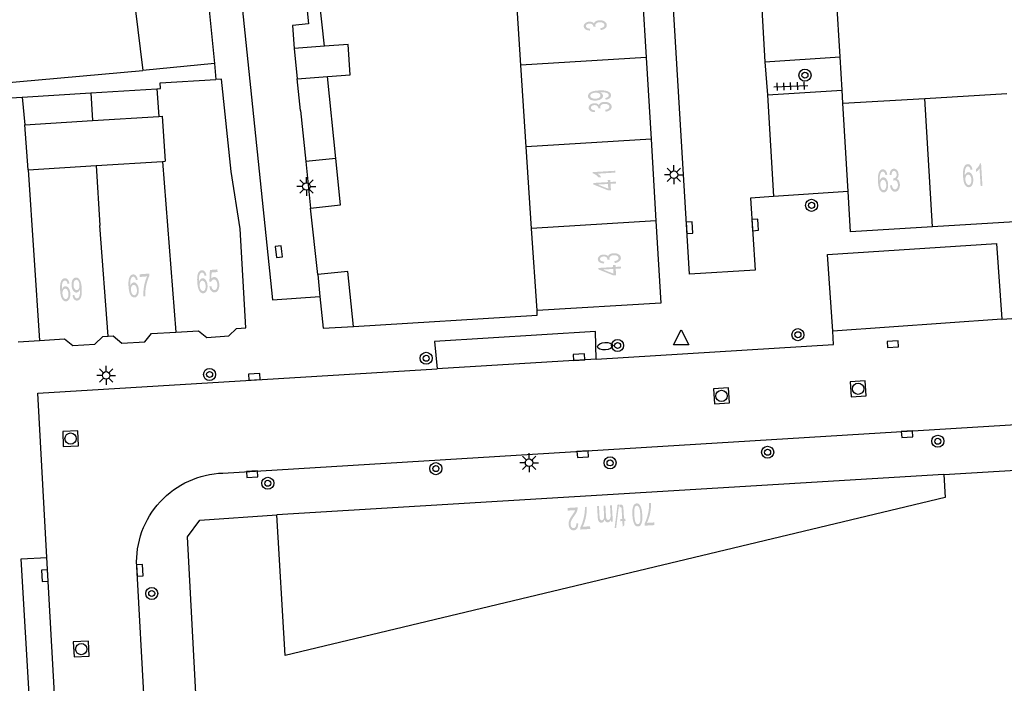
# Model space of a CAD drawing. Header units: metres. Extents: x 134521 to 134907, y 396000 to 396359.
# Tile 53 of 101: x 134751 to 134816, y 396086 to 396130. Entities that reach past the tile are written whole.
import ezdxf

# ---------------------------------------------------------------- set-up
doc = ezdxf.new("R2010")
doc.units = ezdxf.units.M
doc.header["$MEASUREMENT"] = 0

msp = doc.modelspace()

# ---------------------------------------------------------------- hatches: boundary and pattern name
at = {"linetype": 'Continuous', "lineweight": 0}
h = msp.add_hatch(color=251, dxfattribs=at)
edge = h.paths.add_edge_path()
edge.add_line((134789.711, 396128.937), (134789.679, 396129.058))
edge.add_spline(control_points=[(134789.679, 396129.058), (134789.834, 396129.088), (134789.9, 396129.143), (134789.966, 396129.198), (134789.962, 396129.271), (134789.956, 396129.358), (134789.863, 396129.412), (134789.769, 396129.466), (134789.637, 396129.457), (134789.51, 396129.45), (134789.431, 396129.39), (134789.352, 396129.329), (134789.358, 396129.244), (134789.36, 396129.21), (134789.383, 396129.159)], knot_values=[0, 0, 0, 0.142857, 0.142857, 0.285714, 0.285714, 0.428571, 0.428571, 0.571429, 0.571429, 0.714286, 0.714286, 0.857143, 0.857143, 1, 1, 1], degree=2, periodic=0)
edge.add_line((134789.383, 396129.159), (134789.222, 396129.163))
edge.add_spline(control_points=[(134789.222, 396129.163), (134789.223, 396129.175), (134789.222, 396129.183), (134789.218, 396129.261), (134789.153, 396129.32), (134789.088, 396129.379), (134788.96, 396129.371), (134788.859, 396129.365), (134788.795, 396129.315), (134788.732, 396129.266), (134788.736, 396129.193), (134788.741, 396129.122), (134788.811, 396129.078), (134788.882, 396129.035), (134789.018, 396129.029)], knot_values=[0, 0, 0, 0.142857, 0.142857, 0.285714, 0.285714, 0.428571, 0.428571, 0.571429, 0.571429, 0.714286, 0.714286, 0.857143, 0.857143, 1, 1, 1], degree=2, periodic=0)
edge.add_line((134789.018, 396129.029), (134788.992, 396128.905))
edge.add_spline(control_points=[(134788.992, 396128.905), (134788.806, 396128.916), (134788.7, 396128.99), (134788.593, 396129.063), (134788.586, 396129.182), (134788.581, 396129.263), (134788.629, 396129.335), (134788.677, 396129.407), (134788.766, 396129.449), (134788.854, 396129.491), (134788.956, 396129.498), (134789.053, 396129.504), (134789.135, 396129.474), (134789.217, 396129.444), (134789.268, 396129.379), (134789.293, 396129.469), (134789.386, 396129.524), (134789.48, 396129.578), (134789.625, 396129.587), (134789.821, 396129.599), (134789.963, 396129.512), (134790.105, 396129.425), (134790.114, 396129.28), (134790.122, 396129.148), (134790.009, 396129.054), (134789.897, 396128.96), (134789.711, 396128.937)], knot_values=[0, 0, 0, 0.076923, 0.076923, 0.153846, 0.153846, 0.230769, 0.230769, 0.307692, 0.307692, 0.384615, 0.384615, 0.461538, 0.461538, 0.538462, 0.538462, 0.615385, 0.615385, 0.692308, 0.692308, 0.769231, 0.769231, 0.846154, 0.846154, 0.923077, 0.923077, 1, 1, 1], degree=2, periodic=0)
h = msp.add_hatch(color=251, dxfattribs=at)
edge = h.paths.add_edge_path()
edge.add_line((134790.041, 396124.32), (134790.018, 396124.437))
edge.add_spline(control_points=[(134790.018, 396124.437), (134790.141, 396124.459), (134790.195, 396124.505), (134790.249, 396124.551), (134790.245, 396124.617), (134790.242, 396124.673), (134790.2, 396124.713), (134790.159, 396124.754), (134790.092, 396124.777), (134790.026, 396124.8), (134789.914, 396124.812), (134789.803, 396124.823), (134789.688, 396124.816), (134789.676, 396124.816), (134789.652, 396124.814), (134789.742, 396124.782), (134789.8, 396124.722), (134789.859, 396124.661), (134789.863, 396124.587), (134789.871, 396124.464), (134789.741, 396124.37), (134789.611, 396124.276), (134789.391, 396124.263), (134789.163, 396124.249), (134789.019, 396124.33), (134788.875, 396124.411), (134788.867, 396124.546), (134788.861, 396124.643), (134788.935, 396124.729), (134789.008, 396124.814), (134789.151, 396124.864), (134789.294, 396124.915), (134789.57, 396124.932), (134789.857, 396124.949), (134790.029, 396124.918), (134790.202, 396124.886), (134790.295, 396124.81), (134790.389, 396124.733), (134790.396, 396124.623), (134790.403, 396124.506), (134790.31, 396124.426), (134790.217, 396124.346), (134790.041, 396124.32)], knot_values=[0, 0, 0, 0.047619, 0.047619, 0.095238, 0.095238, 0.142857, 0.142857, 0.190476, 0.190476, 0.238095, 0.238095, 0.285714, 0.285714, 0.333333, 0.333333, 0.380952, 0.380952, 0.428571, 0.428571, 0.47619, 0.47619, 0.52381, 0.52381, 0.571429, 0.571429, 0.619048, 0.619048, 0.666667, 0.666667, 0.714286, 0.714286, 0.761905, 0.761905, 0.809524, 0.809524, 0.857143, 0.857143, 0.904762, 0.904762, 0.952381, 0.952381, 1, 1, 1], degree=2, periodic=0)
edge = h.paths.add_edge_path(flags=16)
edge.add_spline(control_points=[(134789.35, 396124.782), (134789.192, 396124.772), (134789.103, 396124.711), (134789.013, 396124.649), (134789.018, 396124.57), (134789.023, 396124.488), (134789.126, 396124.434), (134789.23, 396124.38), (134789.389, 396124.389), (134789.532, 396124.398), (134789.618, 396124.46), (134789.704, 396124.523), (134789.699, 396124.608), (134789.694, 396124.693), (134789.601, 396124.742), (134789.509, 396124.791), (134789.35, 396124.782)], knot_values=[0, 0, 0, 0.125, 0.125, 0.25, 0.25, 0.375, 0.375, 0.5, 0.5, 0.625, 0.625, 0.75, 0.75, 0.875, 0.875, 1, 1, 1], degree=2, periodic=0)
h = msp.add_hatch(color=251, dxfattribs=at)
edge = h.paths.add_edge_path()
edge.add_line((134790.038, 396123.524), (134790.007, 396123.645))
edge.add_spline(control_points=[(134790.007, 396123.645), (134790.162, 396123.676), (134790.228, 396123.73), (134790.294, 396123.785), (134790.289, 396123.858), (134790.284, 396123.945), (134790.191, 396123.999), (134790.097, 396124.053), (134789.965, 396124.045), (134789.838, 396124.038), (134789.759, 396123.977), (134789.68, 396123.917), (134789.685, 396123.832), (134789.687, 396123.798), (134789.711, 396123.747)], knot_values=[0, 0, 0, 0.142857, 0.142857, 0.285714, 0.285714, 0.428571, 0.428571, 0.571429, 0.571429, 0.714286, 0.714286, 0.857143, 0.857143, 1, 1, 1], degree=2, periodic=0)
edge.add_line((134789.711, 396123.747), (134789.549, 396123.751))
edge.add_spline(control_points=[(134789.549, 396123.751), (134789.55, 396123.763), (134789.55, 396123.771), (134789.545, 396123.849), (134789.48, 396123.908), (134789.415, 396123.967), (134789.288, 396123.959), (134789.187, 396123.953), (134789.123, 396123.904), (134789.06, 396123.854), (134789.064, 396123.782), (134789.068, 396123.71), (134789.139, 396123.667), (134789.209, 396123.623), (134789.345, 396123.618)], knot_values=[0, 0, 0, 0.142857, 0.142857, 0.285714, 0.285714, 0.428571, 0.428571, 0.571429, 0.571429, 0.714286, 0.714286, 0.857143, 0.857143, 1, 1, 1], degree=2, periodic=0)
edge.add_line((134789.345, 396123.618), (134789.32, 396123.493))
edge.add_spline(control_points=[(134789.32, 396123.493), (134789.133, 396123.505), (134789.027, 396123.578), (134788.921, 396123.652), (134788.913, 396123.77), (134788.909, 396123.852), (134788.957, 396123.924), (134789.005, 396123.996), (134789.094, 396124.038), (134789.182, 396124.08), (134789.284, 396124.086), (134789.381, 396124.092), (134789.463, 396124.062), (134789.544, 396124.032), (134789.595, 396123.967), (134789.621, 396124.057), (134789.714, 396124.112), (134789.808, 396124.166), (134789.953, 396124.175), (134790.149, 396124.187), (134790.291, 396124.1), (134790.433, 396124.013), (134790.441, 396123.867), (134790.449, 396123.735), (134790.337, 396123.642), (134790.224, 396123.548), (134790.038, 396123.524)], knot_values=[0, 0, 0, 0.076923, 0.076923, 0.153846, 0.153846, 0.230769, 0.230769, 0.307692, 0.307692, 0.384615, 0.384615, 0.461538, 0.461538, 0.538462, 0.538462, 0.615385, 0.615385, 0.692308, 0.692308, 0.769231, 0.769231, 0.846154, 0.846154, 0.923077, 0.923077, 1, 1, 1], degree=2, periodic=0)
h = msp.add_hatch(color=251, dxfattribs=at)
edge = h.paths.add_edge_path()
edge.add_line((134814.371, 396119.691), (134814.251, 396119.668))
edge.add_spline(control_points=[(134814.251, 396119.668), (134814.228, 396119.776), (134814.195, 396119.824), (134814.14, 396119.9), (134814.067, 396119.895), (134814.008, 396119.892), (134813.966, 396119.84), (134813.913, 396119.773), (134813.887, 396119.65), (134813.861, 396119.526), (134813.873, 396119.301), (134813.911, 396119.405), (134813.972, 396119.458), (134814.033, 396119.511), (134814.104, 396119.515), (134814.226, 396119.523), (134814.321, 396119.393), (134814.415, 396119.263), (134814.428, 396119.048), (134814.437, 396118.907), (134814.404, 396118.784), (134814.371, 396118.661), (134814.304, 396118.592), (134814.237, 396118.523), (134814.147, 396118.518), (134813.994, 396118.508), (134813.886, 396118.671), (134813.779, 396118.834), (134813.756, 396119.222), (134813.729, 396119.656), (134813.824, 396119.86), (134813.907, 396120.037), (134814.065, 396120.046), (134814.183, 396120.054), (134814.264, 396119.959), (134814.346, 396119.865), (134814.371, 396119.691)], knot_values=[0, 0, 0, 0.055556, 0.055556, 0.111111, 0.111111, 0.166667, 0.166667, 0.222222, 0.222222, 0.277778, 0.277778, 0.333333, 0.333333, 0.388889, 0.388889, 0.444444, 0.444444, 0.5, 0.5, 0.555556, 0.555556, 0.611111, 0.611111, 0.666667, 0.666667, 0.722222, 0.722222, 0.777778, 0.777778, 0.833333, 0.833333, 0.888889, 0.888889, 0.944444, 0.944444, 1, 1, 1], degree=2, periodic=0)
edge = h.paths.add_edge_path(flags=16)
edge.add_spline(control_points=[(134813.91, 396119.015), (134813.915, 396118.92), (134813.948, 396118.835), (134813.98, 396118.75), (134814.031, 396118.707), (134814.082, 396118.665), (134814.135, 396118.668), (134814.213, 396118.673), (134814.263, 396118.77), (134814.313, 396118.868), (134814.303, 396119.029), (134814.293, 396119.185), (134814.233, 396119.271), (134814.172, 396119.357), (134814.088, 396119.351), (134814.005, 396119.346), (134813.953, 396119.253), (134813.901, 396119.161), (134813.91, 396119.015)], knot_values=[0, 0, 0, 0.111111, 0.111111, 0.222222, 0.222222, 0.333333, 0.333333, 0.444444, 0.444444, 0.555556, 0.555556, 0.666667, 0.666667, 0.777778, 0.777778, 0.888889, 0.888889, 1, 1, 1], degree=2, periodic=0)
h = msp.add_hatch(color=251, dxfattribs=at)
edge = h.paths.add_edge_path()
edge.add_line((134815.04, 396118.598), (134814.918, 396118.59))
edge.add_line((134814.918, 396118.59), (134814.846, 396119.761))
edge.add_spline(control_points=[(134814.846, 396119.761), (134814.806, 396119.695), (134814.738, 396119.627), (134814.67, 396119.56), (134814.615, 396119.525)], knot_values=[0, 0, 0, 0.5, 0.5, 1, 1, 1], degree=2, periodic=0)
edge.add_line((134814.615, 396119.525), (134814.604, 396119.702))
edge.add_spline(control_points=[(134814.604, 396119.702), (134814.702, 396119.781), (134814.773, 396119.889), (134814.843, 396119.997), (134814.869, 396120.096)], knot_values=[0, 0, 0, 0.5, 0.5, 1, 1, 1], degree=2, periodic=0)
edge.add_line((134814.869, 396120.096), (134814.948, 396120.1))
edge.add_line((134814.948, 396120.1), (134815.04, 396118.598))
h = msp.add_hatch(color=251, dxfattribs=at)
edge = h.paths.add_edge_path()
edge.add_line((134790.674, 396119.608), (134790.681, 396119.486))
edge.add_line((134790.681, 396119.486), (134789.51, 396119.415))
edge.add_spline(control_points=[(134789.51, 396119.415), (134789.576, 396119.375), (134789.644, 396119.307), (134789.712, 396119.239), (134789.747, 396119.184)], knot_values=[0, 0, 0, 0.5, 0.5, 1, 1, 1], degree=2, periodic=0)
edge.add_line((134789.747, 396119.184), (134789.569, 396119.173))
edge.add_spline(control_points=[(134789.569, 396119.173), (134789.49, 396119.271), (134789.383, 396119.342), (134789.275, 396119.413), (134789.176, 396119.439)], knot_values=[0, 0, 0, 0.5, 0.5, 1, 1, 1], degree=2, periodic=0)
edge.add_line((134789.176, 396119.439), (134789.171, 396119.518))
edge.add_line((134789.171, 396119.518), (134790.674, 396119.608))
h = msp.add_hatch(color=251, dxfattribs=at)
edge = h.paths.add_edge_path()
edge.add_line((134808.726, 396119.347), (134808.605, 396119.325))
edge.add_spline(control_points=[(134808.605, 396119.325), (134808.582, 396119.433), (134808.549, 396119.48), (134808.495, 396119.556), (134808.422, 396119.552), (134808.363, 396119.548), (134808.321, 396119.497), (134808.267, 396119.43), (134808.241, 396119.306), (134808.215, 396119.183), (134808.227, 396118.958), (134808.265, 396119.062), (134808.326, 396119.114), (134808.388, 396119.167), (134808.458, 396119.172), (134808.581, 396119.179), (134808.675, 396119.049), (134808.769, 396118.919), (134808.782, 396118.704), (134808.791, 396118.564), (134808.757, 396118.44), (134808.724, 396118.317), (134808.657, 396118.248), (134808.59, 396118.18), (134808.5, 396118.174), (134808.347, 396118.165), (134808.24, 396118.328), (134808.133, 396118.491), (134808.11, 396118.879), (134808.084, 396119.313), (134808.179, 396119.516), (134808.262, 396119.693), (134808.42, 396119.703), (134808.538, 396119.71), (134808.619, 396119.615), (134808.7, 396119.521), (134808.726, 396119.347)], knot_values=[0, 0, 0, 0.055556, 0.055556, 0.111111, 0.111111, 0.166667, 0.166667, 0.222222, 0.222222, 0.277778, 0.277778, 0.333333, 0.333333, 0.388889, 0.388889, 0.444444, 0.444444, 0.5, 0.5, 0.555556, 0.555556, 0.611111, 0.611111, 0.666667, 0.666667, 0.722222, 0.722222, 0.777778, 0.777778, 0.833333, 0.833333, 0.888889, 0.888889, 0.944444, 0.944444, 1, 1, 1], degree=2, periodic=0)
edge = h.paths.add_edge_path(flags=16)
edge.add_spline(control_points=[(134808.263, 396118.672), (134808.269, 396118.577), (134808.301, 396118.492), (134808.333, 396118.407), (134808.384, 396118.364), (134808.435, 396118.321), (134808.488, 396118.325), (134808.566, 396118.329), (134808.616, 396118.427), (134808.666, 396118.524), (134808.657, 396118.686), (134808.647, 396118.841), (134808.587, 396118.927), (134808.527, 396119.013), (134808.443, 396119.008), (134808.36, 396119.003), (134808.307, 396118.91), (134808.255, 396118.817), (134808.263, 396118.672)], knot_values=[0, 0, 0, 0.111111, 0.111111, 0.222222, 0.222222, 0.333333, 0.333333, 0.444444, 0.444444, 0.555556, 0.555556, 0.666667, 0.666667, 0.777778, 0.777778, 0.888889, 0.888889, 1, 1, 1], degree=2, periodic=0)
h = msp.add_hatch(color=251, dxfattribs=at)
edge = h.paths.add_edge_path()
edge.add_line((134808.909, 396118.623), (134809.03, 396118.654))
edge.add_spline(control_points=[(134809.03, 396118.654), (134809.061, 396118.499), (134809.116, 396118.433), (134809.17, 396118.367), (134809.243, 396118.371), (134809.33, 396118.376), (134809.384, 396118.47), (134809.438, 396118.563), (134809.43, 396118.696), (134809.423, 396118.823), (134809.362, 396118.902), (134809.302, 396118.981), (134809.217, 396118.975), (134809.183, 396118.973), (134809.132, 396118.95)], knot_values=[0, 0, 0, 0.142857, 0.142857, 0.285714, 0.285714, 0.428571, 0.428571, 0.571429, 0.571429, 0.714286, 0.714286, 0.857143, 0.857143, 1, 1, 1], degree=2, periodic=0)
edge.add_line((134809.132, 396118.95), (134809.136, 396119.112))
edge.add_spline(control_points=[(134809.136, 396119.112), (134809.148, 396119.11), (134809.156, 396119.111), (134809.234, 396119.115), (134809.293, 396119.18), (134809.352, 396119.245), (134809.344, 396119.373), (134809.338, 396119.474), (134809.289, 396119.537), (134809.239, 396119.601), (134809.167, 396119.597), (134809.095, 396119.592), (134809.052, 396119.522), (134809.008, 396119.451), (134809.003, 396119.315)], knot_values=[0, 0, 0, 0.142857, 0.142857, 0.285714, 0.285714, 0.428571, 0.428571, 0.571429, 0.571429, 0.714286, 0.714286, 0.857143, 0.857143, 1, 1, 1], degree=2, periodic=0)
edge.add_line((134809.003, 396119.315), (134808.878, 396119.341))
edge.add_spline(control_points=[(134808.878, 396119.341), (134808.89, 396119.527), (134808.963, 396119.634), (134809.037, 396119.74), (134809.155, 396119.747), (134809.237, 396119.752), (134809.309, 396119.704), (134809.381, 396119.655), (134809.423, 396119.567), (134809.465, 396119.478), (134809.471, 396119.376), (134809.477, 396119.279), (134809.447, 396119.198), (134809.417, 396119.116), (134809.352, 396119.065), (134809.442, 396119.04), (134809.497, 396118.946), (134809.551, 396118.853), (134809.56, 396118.708), (134809.572, 396118.512), (134809.485, 396118.37), (134809.398, 396118.228), (134809.252, 396118.219), (134809.121, 396118.211), (134809.027, 396118.324), (134808.933, 396118.436), (134808.909, 396118.623)], knot_values=[0, 0, 0, 0.076923, 0.076923, 0.153846, 0.153846, 0.230769, 0.230769, 0.307692, 0.307692, 0.384615, 0.384615, 0.461538, 0.461538, 0.538462, 0.538462, 0.615385, 0.615385, 0.692308, 0.692308, 0.769231, 0.769231, 0.846154, 0.846154, 0.923077, 0.923077, 1, 1, 1], degree=2, periodic=0)
h = msp.add_hatch(color=251, dxfattribs=at)
h.paths.add_polyline_path([(134790.224, 396118.3), (134789.226, 396118.696), (134789.22, 396118.797), (134790.19, 396118.855), (134790.182, 396118.99), (134790.351, 396119), (134790.359, 396118.865), (134790.717, 396118.887), (134790.725, 396118.764), (134790.366, 396118.743), (134790.393, 396118.31)])
h.paths.add_polyline_path([(134790.216, 396118.42), (134789.522, 396118.692), (134790.198, 396118.733)], flags=16)
h = msp.add_hatch(color=251, dxfattribs=at)
edge = h.paths.add_edge_path()
edge.add_line((134790.646, 396113.488), (134790.615, 396113.609))
edge.add_spline(control_points=[(134790.615, 396113.609), (134790.77, 396113.64), (134790.836, 396113.695), (134790.902, 396113.749), (134790.898, 396113.822), (134790.893, 396113.909), (134790.799, 396113.963), (134790.706, 396114.017), (134790.573, 396114.009), (134790.446, 396114.002), (134790.367, 396113.941), (134790.288, 396113.881), (134790.294, 396113.796), (134790.296, 396113.762), (134790.319, 396113.711)], knot_values=[0, 0, 0, 0.142857, 0.142857, 0.285714, 0.285714, 0.428571, 0.428571, 0.571429, 0.571429, 0.714286, 0.714286, 0.857143, 0.857143, 1, 1, 1], degree=2, periodic=0)
edge.add_line((134790.319, 396113.711), (134790.157, 396113.715))
edge.add_spline(control_points=[(134790.157, 396113.715), (134790.159, 396113.727), (134790.158, 396113.735), (134790.154, 396113.813), (134790.089, 396113.872), (134790.024, 396113.931), (134789.896, 396113.923), (134789.795, 396113.917), (134789.732, 396113.868), (134789.668, 396113.818), (134789.672, 396113.746), (134789.677, 396113.674), (134789.747, 396113.631), (134789.818, 396113.587), (134789.954, 396113.582)], knot_values=[0, 0, 0, 0.142857, 0.142857, 0.285714, 0.285714, 0.428571, 0.428571, 0.571429, 0.571429, 0.714286, 0.714286, 0.857143, 0.857143, 1, 1, 1], degree=2, periodic=0)
edge.add_line((134789.954, 396113.582), (134789.928, 396113.457))
edge.add_spline(control_points=[(134789.928, 396113.457), (134789.742, 396113.469), (134789.635, 396113.542), (134789.529, 396113.616), (134789.522, 396113.734), (134789.517, 396113.816), (134789.565, 396113.888), (134789.614, 396113.96), (134789.702, 396114.002), (134789.791, 396114.044), (134789.893, 396114.05), (134789.99, 396114.056), (134790.071, 396114.026), (134790.153, 396113.996), (134790.204, 396113.931), (134790.229, 396114.021), (134790.323, 396114.076), (134790.416, 396114.13), (134790.561, 396114.139), (134790.757, 396114.151), (134790.899, 396114.064), (134791.041, 396113.977), (134791.05, 396113.831), (134791.058, 396113.7), (134790.945, 396113.606), (134790.833, 396113.512), (134790.646, 396113.488)], knot_values=[0, 0, 0, 0.076923, 0.076923, 0.153846, 0.153846, 0.230769, 0.230769, 0.307692, 0.307692, 0.384615, 0.384615, 0.461538, 0.461538, 0.538462, 0.538462, 0.615385, 0.615385, 0.692308, 0.692308, 0.769231, 0.769231, 0.846154, 0.846154, 0.923077, 0.923077, 1, 1, 1], degree=2, periodic=0)
h = msp.add_hatch(color=251, dxfattribs=at)
edge = h.paths.add_edge_path()
edge.add_line((134759.13, 396112.564), (134759.116, 396112.741))
edge.add_line((134759.116, 396112.741), (134759.761, 396112.792))
edge.add_line((134759.761, 396112.792), (134759.772, 396112.649))
edge.add_spline(control_points=[(134759.772, 396112.649), (134759.689, 396112.489), (134759.616, 396112.23), (134759.542, 396111.971), (134759.512, 396111.7), (134759.49, 396111.51), (134759.498, 396111.286)], knot_values=[0, 0, 0, 0.333333, 0.333333, 0.666667, 0.666667, 1, 1, 1], degree=2, periodic=0)
edge.add_line((134759.498, 396111.286), (134759.372, 396111.276))
edge.add_spline(control_points=[(134759.372, 396111.276), (134759.36, 396111.452), (134759.384, 396111.706), (134759.409, 396111.959), (134759.473, 396112.198), (134759.537, 396112.436), (134759.617, 396112.603)], knot_values=[0, 0, 0, 0.333333, 0.333333, 0.666667, 0.666667, 1, 1, 1], degree=2, periodic=0)
edge.add_line((134759.617, 396112.603), (134759.13, 396112.564))
h = msp.add_hatch(color=251, dxfattribs=at)
edge = h.paths.add_edge_path()
edge.add_line((134763.557, 396112.659), (134763.436, 396112.635))
edge.add_spline(control_points=[(134763.436, 396112.635), (134763.411, 396112.742), (134763.377, 396112.789), (134763.321, 396112.864), (134763.248, 396112.858), (134763.19, 396112.854), (134763.149, 396112.801), (134763.096, 396112.733), (134763.073, 396112.609), (134763.049, 396112.485), (134763.065, 396112.261), (134763.102, 396112.365), (134763.162, 396112.419), (134763.222, 396112.473), (134763.292, 396112.479), (134763.414, 396112.488), (134763.511, 396112.36), (134763.608, 396112.232), (134763.625, 396112.018), (134763.636, 396111.877), (134763.605, 396111.753), (134763.574, 396111.629), (134763.509, 396111.559), (134763.443, 396111.489), (134763.353, 396111.482), (134763.2, 396111.47), (134763.09, 396111.631), (134762.98, 396111.792), (134762.949, 396112.18), (134762.915, 396112.613), (134763.006, 396112.818), (134763.086, 396112.997), (134763.244, 396113.009), (134763.362, 396113.019), (134763.445, 396112.926), (134763.528, 396112.833), (134763.557, 396112.659)], knot_values=[0, 0, 0, 0.055556, 0.055556, 0.111111, 0.111111, 0.166667, 0.166667, 0.222222, 0.222222, 0.277778, 0.277778, 0.333333, 0.333333, 0.388889, 0.388889, 0.444444, 0.444444, 0.5, 0.5, 0.555556, 0.555556, 0.611111, 0.611111, 0.666667, 0.666667, 0.722222, 0.722222, 0.777778, 0.777778, 0.833333, 0.833333, 0.888889, 0.888889, 0.944444, 0.944444, 1, 1, 1], degree=2, periodic=0)
edge = h.paths.add_edge_path(flags=16)
edge.add_spline(control_points=[(134763.107, 396111.976), (134763.115, 396111.881), (134763.148, 396111.796), (134763.182, 396111.712), (134763.234, 396111.67), (134763.285, 396111.628), (134763.339, 396111.633), (134763.417, 396111.639), (134763.465, 396111.737), (134763.513, 396111.835), (134763.5, 396111.997), (134763.488, 396112.152), (134763.426, 396112.237), (134763.364, 396112.322), (134763.28, 396112.315), (134763.197, 396112.308), (134763.146, 396112.214), (134763.096, 396112.121), (134763.107, 396111.976)], knot_values=[0, 0, 0, 0.111111, 0.111111, 0.222222, 0.222222, 0.333333, 0.333333, 0.444444, 0.444444, 0.555556, 0.555556, 0.666667, 0.666667, 0.777778, 0.777778, 0.888889, 0.888889, 1, 1, 1], degree=2, periodic=0)
h = msp.add_hatch(color=251, dxfattribs=at)
edge = h.paths.add_edge_path()
edge.add_line((134763.753, 396111.934), (134763.881, 396111.96))
edge.add_spline(control_points=[(134763.881, 396111.96), (134763.906, 396111.82), (134763.963, 396111.753), (134764.021, 396111.687), (134764.095, 396111.693), (134764.184, 396111.7), (134764.237, 396111.805), (134764.29, 396111.91), (134764.277, 396112.075), (134764.264, 396112.233), (134764.198, 396112.319), (134764.133, 396112.405), (134764.037, 396112.398), (134763.977, 396112.393), (134763.933, 396112.349), (134763.889, 396112.304), (134763.867, 396112.238)], knot_values=[0, 0, 0, 0.125, 0.125, 0.25, 0.25, 0.375, 0.375, 0.5, 0.5, 0.625, 0.625, 0.75, 0.75, 0.875, 0.875, 1, 1, 1], degree=2, periodic=0)
edge.add_line((134763.867, 396112.238), (134763.75, 396112.251))
edge.add_line((134763.75, 396112.251), (134763.786, 396113.027))
edge.add_line((134763.786, 396113.027), (134764.281, 396113.066))
edge.add_line((134764.281, 396113.066), (134764.295, 396112.891))
edge.add_line((134764.295, 396112.891), (134763.898, 396112.859))
edge.add_line((134763.898, 396112.859), (134763.876, 396112.454))
edge.add_spline(control_points=[(134763.876, 396112.454), (134763.958, 396112.554), (134764.057, 396112.562), (134764.187, 396112.573), (134764.288, 396112.444), (134764.388, 396112.315), (134764.405, 396112.102), (134764.421, 396111.899), (134764.354, 396111.745), (134764.273, 396111.555), (134764.107, 396111.542), (134763.971, 396111.531), (134763.876, 396111.639), (134763.781, 396111.746), (134763.753, 396111.934)], knot_values=[0, 0, 0, 0.142857, 0.142857, 0.285714, 0.285714, 0.428571, 0.428571, 0.571429, 0.571429, 0.714286, 0.714286, 0.857143, 0.857143, 1, 1, 1], degree=2, periodic=0)
h = msp.add_hatch(color=251, dxfattribs=at)
h.paths.add_polyline_path([(134790.565, 396112.664), (134789.568, 396113.061), (134789.562, 396113.161), (134790.532, 396113.219), (134790.524, 396113.354), (134790.693, 396113.364), (134790.701, 396113.23), (134791.059, 396113.251), (134791.067, 396113.129), (134790.708, 396113.107), (134790.734, 396112.674)])
h.paths.add_polyline_path([(134790.558, 396112.785), (134789.863, 396113.056), (134790.539, 396113.097)], flags=16)
h = msp.add_hatch(color=251, dxfattribs=at)
edge = h.paths.add_edge_path()
edge.add_line((134754.464, 396112.125), (134754.343, 396112.102))
edge.add_spline(control_points=[(134754.343, 396112.102), (134754.319, 396112.21), (134754.286, 396112.258), (134754.231, 396112.333), (134754.158, 396112.329), (134754.099, 396112.325), (134754.058, 396112.273), (134754.004, 396112.206), (134753.979, 396112.082), (134753.953, 396111.958), (134753.967, 396111.734), (134754.004, 396111.838), (134754.065, 396111.891), (134754.126, 396111.944), (134754.196, 396111.949), (134754.319, 396111.957), (134754.414, 396111.827), (134754.509, 396111.697), (134754.523, 396111.483), (134754.532, 396111.342), (134754.5, 396111.219), (134754.467, 396111.095), (134754.4, 396111.026), (134754.334, 396110.957), (134754.244, 396110.951), (134754.09, 396110.941), (134753.983, 396111.104), (134753.875, 396111.267), (134753.85, 396111.654), (134753.821, 396112.088), (134753.916, 396112.292), (134753.998, 396112.47), (134754.156, 396112.48), (134754.274, 396112.488), (134754.355, 396112.393), (134754.437, 396112.299), (134754.464, 396112.125)], knot_values=[0, 0, 0, 0.055556, 0.055556, 0.111111, 0.111111, 0.166667, 0.166667, 0.222222, 0.222222, 0.277778, 0.277778, 0.333333, 0.333333, 0.388889, 0.388889, 0.444444, 0.444444, 0.5, 0.5, 0.555556, 0.555556, 0.611111, 0.611111, 0.666667, 0.666667, 0.722222, 0.722222, 0.777778, 0.777778, 0.833333, 0.833333, 0.888889, 0.888889, 0.944444, 0.944444, 1, 1, 1], degree=2, periodic=0)
edge = h.paths.add_edge_path(flags=16)
edge.add_spline(control_points=[(134754.004, 396111.448), (134754.011, 396111.353), (134754.043, 396111.268), (134754.076, 396111.183), (134754.127, 396111.141), (134754.178, 396111.098), (134754.231, 396111.102), (134754.309, 396111.107), (134754.359, 396111.205), (134754.408, 396111.302), (134754.397, 396111.464), (134754.387, 396111.619), (134754.327, 396111.705), (134754.266, 396111.79), (134754.182, 396111.785), (134754.099, 396111.78), (134754.047, 396111.686), (134753.995, 396111.593), (134754.004, 396111.448)], knot_values=[0, 0, 0, 0.111111, 0.111111, 0.222222, 0.222222, 0.333333, 0.333333, 0.444444, 0.444444, 0.555556, 0.555556, 0.666667, 0.666667, 0.777778, 0.777778, 0.888889, 0.888889, 1, 1, 1], degree=2, periodic=0)
h = msp.add_hatch(color=251, dxfattribs=at)
edge = h.paths.add_edge_path()
edge.add_line((134754.671, 396111.353), (134754.788, 396111.376))
edge.add_spline(control_points=[(134754.788, 396111.376), (134754.811, 396111.253), (134754.857, 396111.199), (134754.903, 396111.146), (134754.969, 396111.15), (134755.025, 396111.154), (134755.065, 396111.195), (134755.106, 396111.237), (134755.128, 396111.303), (134755.151, 396111.37), (134755.162, 396111.482), (134755.173, 396111.593), (134755.166, 396111.708), (134755.165, 396111.72), (134755.163, 396111.744), (134755.132, 396111.654), (134755.072, 396111.595), (134755.012, 396111.537), (134754.938, 396111.532), (134754.814, 396111.524), (134754.719, 396111.653), (134754.625, 396111.782), (134754.611, 396112.002), (134754.596, 396112.23), (134754.676, 396112.374), (134754.757, 396112.519), (134754.891, 396112.528), (134754.989, 396112.534), (134755.074, 396112.461), (134755.16, 396112.387), (134755.211, 396112.245), (134755.263, 396112.102), (134755.28, 396111.826), (134755.299, 396111.54), (134755.269, 396111.367), (134755.238, 396111.195), (134755.162, 396111.1), (134755.086, 396111.006), (134754.976, 396110.999), (134754.859, 396110.991), (134754.778, 396111.084), (134754.698, 396111.177), (134754.671, 396111.353)], knot_values=[0, 0, 0, 0.047619, 0.047619, 0.095238, 0.095238, 0.142857, 0.142857, 0.190476, 0.190476, 0.238095, 0.238095, 0.285714, 0.285714, 0.333333, 0.333333, 0.380952, 0.380952, 0.428571, 0.428571, 0.47619, 0.47619, 0.52381, 0.52381, 0.571429, 0.571429, 0.619048, 0.619048, 0.666667, 0.666667, 0.714286, 0.714286, 0.761905, 0.761905, 0.809524, 0.809524, 0.857143, 0.857143, 0.904762, 0.904762, 0.952381, 0.952381, 1, 1, 1], degree=2, periodic=0)
edge = h.paths.add_edge_path(flags=16)
edge.add_spline(control_points=[(134755.13, 396112.045), (134755.119, 396112.204), (134755.057, 396112.293), (134754.995, 396112.382), (134754.916, 396112.377), (134754.834, 396112.372), (134754.781, 396112.268), (134754.727, 396112.164), (134754.737, 396112.004), (134754.747, 396111.861), (134754.81, 396111.776), (134754.873, 396111.69), (134754.957, 396111.696), (134755.042, 396111.701), (134755.091, 396111.794), (134755.14, 396111.887), (134755.13, 396112.045)], knot_values=[0, 0, 0, 0.125, 0.125, 0.25, 0.25, 0.375, 0.375, 0.5, 0.5, 0.625, 0.625, 0.75, 0.75, 0.875, 0.875, 1, 1, 1], degree=2, periodic=0)
h = msp.add_hatch(color=251, dxfattribs=at)
edge = h.paths.add_edge_path()
edge.add_line((134758.997, 396112.381), (134758.876, 396112.357))
edge.add_spline(control_points=[(134758.876, 396112.357), (134758.851, 396112.464), (134758.817, 396112.511), (134758.761, 396112.586), (134758.688, 396112.581), (134758.63, 396112.576), (134758.589, 396112.523), (134758.536, 396112.456), (134758.513, 396112.332), (134758.489, 396112.207), (134758.505, 396111.983), (134758.541, 396112.087), (134758.602, 396112.141), (134758.662, 396112.195), (134758.732, 396112.201), (134758.854, 396112.211), (134758.951, 396112.083), (134759.048, 396111.954), (134759.065, 396111.74), (134759.076, 396111.599), (134759.045, 396111.475), (134759.014, 396111.351), (134758.949, 396111.282), (134758.883, 396111.212), (134758.793, 396111.205), (134758.64, 396111.193), (134758.53, 396111.354), (134758.42, 396111.515), (134758.389, 396111.902), (134758.355, 396112.335), (134758.446, 396112.541), (134758.526, 396112.719), (134758.684, 396112.732), (134758.802, 396112.741), (134758.885, 396112.648), (134758.968, 396112.555), (134758.997, 396112.381)], knot_values=[0, 0, 0, 0.055556, 0.055556, 0.111111, 0.111111, 0.166667, 0.166667, 0.222222, 0.222222, 0.277778, 0.277778, 0.333333, 0.333333, 0.388889, 0.388889, 0.444444, 0.444444, 0.5, 0.5, 0.555556, 0.555556, 0.611111, 0.611111, 0.666667, 0.666667, 0.722222, 0.722222, 0.777778, 0.777778, 0.833333, 0.833333, 0.888889, 0.888889, 0.944444, 0.944444, 1, 1, 1], degree=2, periodic=0)
edge = h.paths.add_edge_path(flags=16)
edge.add_spline(control_points=[(134758.547, 396111.698), (134758.554, 396111.603), (134758.588, 396111.519), (134758.622, 396111.434), (134758.673, 396111.392), (134758.725, 396111.351), (134758.779, 396111.355), (134758.856, 396111.361), (134758.904, 396111.459), (134758.953, 396111.558), (134758.94, 396111.719), (134758.927, 396111.874), (134758.866, 396111.959), (134758.804, 396112.044), (134758.72, 396112.037), (134758.637, 396112.031), (134758.586, 396111.937), (134758.535, 396111.843), (134758.547, 396111.698)], knot_values=[0, 0, 0, 0.111111, 0.111111, 0.222222, 0.222222, 0.333333, 0.333333, 0.444444, 0.444444, 0.555556, 0.555556, 0.666667, 0.666667, 0.777778, 0.777778, 0.888889, 0.888889, 1, 1, 1], degree=2, periodic=0)
h = msp.add_hatch(color=251, dxfattribs=at)
edge = h.paths.add_edge_path()
edge.add_line((134787.53, 396097.069), (134787.519, 396097.246))
edge.add_line((134787.519, 396097.246), (134788.179, 396097.285))
edge.add_spline(control_points=[(134788.179, 396097.285), (134788.184, 396097.219), (134788.172, 396097.157), (134788.153, 396097.054), (134788.103, 396096.952), (134788.053, 396096.851), (134787.957, 396096.716), (134787.806, 396096.506), (134787.756, 396096.386), (134787.706, 396096.266), (134787.712, 396096.161), (134787.719, 396096.052), (134787.775, 396095.98), (134787.832, 396095.908), (134787.916, 396095.913), (134788.004, 396095.919), (134788.052, 396096.001), (134788.1, 396096.084), (134788.093, 396096.225)], knot_values=[0, 0, 0, 0.111111, 0.111111, 0.222222, 0.222222, 0.333333, 0.333333, 0.444444, 0.444444, 0.555556, 0.555556, 0.666667, 0.666667, 0.777778, 0.777778, 0.888889, 0.888889, 1, 1, 1], degree=2, periodic=0)
edge.add_line((134788.093, 396096.225), (134788.22, 396096.213))
edge.add_spline(control_points=[(134788.22, 396096.213), (134788.22, 396096.001), (134788.142, 396095.886), (134788.064, 396095.77), (134787.922, 396095.761), (134787.778, 396095.753), (134787.687, 396095.867), (134787.596, 396095.981), (134787.586, 396096.158), (134787.58, 396096.248), (134787.6, 396096.336), (134787.619, 396096.424), (134787.67, 396096.524), (134787.721, 396096.623), (134787.843, 396096.798), (134787.945, 396096.944), (134787.973, 396096.995), (134788.001, 396097.047), (134788.019, 396097.098)], knot_values=[0, 0, 0, 0.111111, 0.111111, 0.222222, 0.222222, 0.333333, 0.333333, 0.444444, 0.444444, 0.555556, 0.555556, 0.666667, 0.666667, 0.777778, 0.777778, 0.888889, 0.888889, 1, 1, 1], degree=2, periodic=0)
edge.add_line((134788.019, 396097.098), (134787.53, 396097.069))
h = msp.add_hatch(color=251, dxfattribs=at)
edge = h.paths.add_edge_path()
edge.add_line((134789.008, 396096.029), (134789.018, 396095.852))
edge.add_line((134789.018, 396095.852), (134788.372, 396095.814))
edge.add_line((134788.372, 396095.814), (134788.364, 396095.957))
edge.add_spline(control_points=[(134788.364, 396095.957), (134788.45, 396096.115), (134788.528, 396096.373), (134788.607, 396096.63), (134788.642, 396096.9), (134788.667, 396097.09), (134788.664, 396097.314)], knot_values=[0, 0, 0, 0.333333, 0.333333, 0.666667, 0.666667, 1, 1, 1], degree=2, periodic=0)
edge.add_line((134788.664, 396097.314), (134788.79, 396097.322))
edge.add_spline(control_points=[(134788.79, 396097.322), (134788.799, 396097.145), (134788.77, 396096.892), (134788.74, 396096.639), (134788.672, 396096.402), (134788.603, 396096.165), (134788.519, 396096)], knot_values=[0, 0, 0, 0.333333, 0.333333, 0.666667, 0.666667, 1, 1, 1], degree=2, periodic=0)
edge.add_line((134788.519, 396096), (134789.008, 396096.029))
h = msp.add_hatch(color=251, dxfattribs=at)
edge = h.paths.add_edge_path()
edge.add_line((134790.453, 396097.422), (134790.518, 396096.337))
edge.add_line((134790.518, 396096.337), (134790.408, 396096.33))
edge.add_line((134790.408, 396096.33), (134790.399, 396096.483))
edge.add_spline(control_points=[(134790.399, 396096.483), (134790.37, 396096.401), (134790.316, 396096.349), (134790.263, 396096.297), (134790.191, 396096.293), (134790.11, 396096.288), (134790.056, 396096.335), (134790.001, 396096.382), (134789.975, 396096.471), (134789.9, 396096.275), (134789.762, 396096.267), (134789.655, 396096.261), (134789.591, 396096.347), (134789.528, 396096.432), (134789.517, 396096.618)], knot_values=[0, 0, 0, 0.142857, 0.142857, 0.285714, 0.285714, 0.428571, 0.428571, 0.571429, 0.571429, 0.714286, 0.714286, 0.857143, 0.857143, 1, 1, 1], degree=2, periodic=0)
edge.add_line((134789.517, 396096.618), (134789.472, 396097.363))
edge.add_line((134789.472, 396097.363), (134789.595, 396097.37))
edge.add_line((134789.595, 396097.37), (134789.636, 396096.687))
edge.add_spline(control_points=[(134789.636, 396096.687), (134789.642, 396096.577), (134789.657, 396096.529), (134789.672, 396096.481), (134789.705, 396096.454), (134789.738, 396096.426), (134789.78, 396096.429), (134789.857, 396096.433), (134789.903, 396096.512), (134789.948, 396096.591), (134789.938, 396096.759)], knot_values=[0, 0, 0, 0.2, 0.2, 0.4, 0.4, 0.6, 0.6, 0.8, 0.8, 1, 1, 1], degree=2, periodic=0)
edge.add_line((134789.938, 396096.759), (134789.9, 396097.389))
edge.add_line((134789.9, 396097.389), (134790.023, 396097.396))
edge.add_line((134790.023, 396097.396), (134790.065, 396096.692))
edge.add_spline(control_points=[(134790.065, 396096.692), (134790.073, 396096.569), (134790.106, 396096.51), (134790.14, 396096.45), (134790.208, 396096.454), (134790.26, 396096.457), (134790.301, 396096.501), (134790.343, 396096.544), (134790.358, 396096.624), (134790.373, 396096.704), (134790.364, 396096.852)], knot_values=[0, 0, 0, 0.2, 0.2, 0.4, 0.4, 0.6, 0.6, 0.8, 0.8, 1, 1, 1], degree=2, periodic=0)
edge.add_line((134790.364, 396096.852), (134790.33, 396097.415))
edge.add_line((134790.33, 396097.415), (134790.453, 396097.422))
h = msp.add_hatch(color=251, dxfattribs=at)
edge = h.paths.add_edge_path()
edge.add_line((134790.97, 396097.289), (134790.943, 396097.45))
edge.add_spline(control_points=[(134790.943, 396097.45), (134790.993, 396097.469), (134791.034, 396097.472), (134791.101, 396097.476), (134791.139, 396097.446), (134791.178, 396097.417), (134791.196, 396097.366), (134791.214, 396097.315), (134791.224, 396097.15)], knot_values=[0, 0, 0, 0.25, 0.25, 0.5, 0.5, 0.75, 0.75, 1, 1, 1], degree=2, periodic=0)
edge.add_line((134791.224, 396097.15), (134791.262, 396096.524))
edge.add_line((134791.262, 396096.524), (134791.352, 396096.53))
edge.add_line((134791.352, 396096.53), (134791.361, 396096.387))
edge.add_line((134791.361, 396096.387), (134791.27, 396096.382))
edge.add_line((134791.27, 396096.382), (134791.287, 396096.113))
edge.add_line((134791.287, 396096.113), (134791.171, 396095.996))
edge.add_line((134791.171, 396095.996), (134791.148, 396096.374))
edge.add_line((134791.148, 396096.374), (134791.025, 396096.367))
edge.add_line((134791.025, 396096.367), (134791.017, 396096.51))
edge.add_line((134791.017, 396096.51), (134791.139, 396096.517))
edge.add_line((134791.139, 396096.517), (134791.101, 396097.153))
edge.add_spline(control_points=[(134791.101, 396097.153), (134791.096, 396097.232), (134791.089, 396097.254), (134791.081, 396097.276), (134791.065, 396097.288), (134791.05, 396097.301), (134791.023, 396097.299), (134791.003, 396097.298), (134790.97, 396097.289)], knot_values=[0, 0, 0, 0.25, 0.25, 0.5, 0.5, 0.75, 0.75, 1, 1, 1], degree=2, periodic=0)
h = msp.add_hatch(color=251, dxfattribs=at)
edge = h.paths.add_edge_path()
edge.add_spline(control_points=[(134792.468, 396096.802), (134792.484, 396096.537), (134792.458, 396096.372), (134792.431, 396096.208), (134792.364, 396096.116), (134792.298, 396096.024), (134792.189, 396096.018), (134792.109, 396096.013), (134792.045, 396096.058), (134791.981, 396096.103), (134791.937, 396096.192), (134791.892, 396096.281), (134791.862, 396096.411), (134791.831, 396096.54), (134791.818, 396096.763), (134791.802, 396097.026), (134791.828, 396097.19), (134791.855, 396097.355), (134791.921, 396097.447), (134791.988, 396097.539), (134792.097, 396097.546), (134792.241, 396097.555), (134792.333, 396097.405), (134792.443, 396097.224), (134792.468, 396096.802)], knot_values=[0, 0, 0, 0.083333, 0.083333, 0.166667, 0.166667, 0.25, 0.25, 0.333333, 0.333333, 0.416667, 0.416667, 0.5, 0.5, 0.583333, 0.583333, 0.666667, 0.666667, 0.75, 0.75, 0.833333, 0.833333, 0.916667, 0.916667, 1, 1, 1], degree=2, periodic=0)
edge = h.paths.add_edge_path(flags=16)
edge.add_spline(control_points=[(134792.342, 396096.794), (134792.32, 396097.164), (134792.255, 396097.282), (134792.19, 396097.4), (134792.106, 396097.395), (134792.022, 396097.39), (134791.972, 396097.265), (134791.922, 396097.139), (134791.944, 396096.771), (134791.966, 396096.401), (134792.031, 396096.283), (134792.096, 396096.165), (134792.181, 396096.17), (134792.265, 396096.175), (134792.309, 396096.285), (134792.364, 396096.426), (134792.342, 396096.794)], knot_values=[0, 0, 0, 0.125, 0.125, 0.25, 0.25, 0.375, 0.375, 0.5, 0.5, 0.625, 0.625, 0.75, 0.75, 0.875, 0.875, 1, 1, 1], degree=2, periodic=0)
h = msp.add_hatch(color=251, dxfattribs=at)
edge = h.paths.add_edge_path()
edge.add_line((134793.269, 396096.286), (134793.28, 396096.109))
edge.add_line((134793.28, 396096.109), (134792.634, 396096.07))
edge.add_line((134792.634, 396096.07), (134792.625, 396096.213))
edge.add_spline(control_points=[(134792.625, 396096.213), (134792.711, 396096.371), (134792.79, 396096.629), (134792.868, 396096.887), (134792.903, 396097.156), (134792.929, 396097.346), (134792.925, 396097.571)], knot_values=[0, 0, 0, 0.333333, 0.333333, 0.666667, 0.666667, 1, 1, 1], degree=2, periodic=0)
edge.add_line((134792.925, 396097.571), (134793.052, 396097.578))
edge.add_spline(control_points=[(134793.052, 396097.578), (134793.06, 396097.401), (134793.031, 396097.148), (134793.002, 396096.896), (134792.933, 396096.658), (134792.864, 396096.421), (134792.781, 396096.256)], knot_values=[0, 0, 0, 0.333333, 0.333333, 0.666667, 0.666667, 1, 1, 1], degree=2, periodic=0)
edge.add_line((134792.781, 396096.256), (134793.269, 396096.286))

# ---------------------------------------------------------------- linework, layer by layer
at = {"color": 251}
for p, q in [((134766.031, 396171.096), (134770.329, 396129.342)), ((134795.595, 396112.748), (134793.73, 396143.81)), ((134765.514, 396134.326), (134767.932, 396111.059)), ((134805.597, 396127.173), (134805.197, 396133.874)), ((134771.39, 396127.866), (134770.79, 396133.43)), ((134800.223, 396133.567), (134800.609, 396126.843)), ((134792.396, 396132.527), (134792.724, 396127.111)), ((134784.414, 396126.609), (134784.056, 396132.023)), ((134758.836, 396130.385), (134759.34, 396126.26)), ((134763.697, 396130.694), (134764.08, 396126.72)), ((134770.329, 396129.342), (134769.268, 396129.248)), ((134769.268, 396129.248), (134769.38, 396127.72)), ((134771.39, 396127.866), (134769.38, 396127.72)), ((134772.95, 396127.98), (134771.39, 396127.866)), ((134773.09, 396125.97), (134772.95, 396127.98)), ((134769.38, 396127.72), (134769.58, 396125.71)), ((134800.609, 396126.843), (134805.597, 396127.173)), ((134805.729, 396124.945), (134805.597, 396127.173)), ((134764.08, 396126.72), (134759.34, 396126.26)), ((134764.08, 396126.72), (134764.182, 396125.666)), ((134792.724, 396127.111), (134784.414, 396126.609)), ((134784.772, 396121.195), (134784.414, 396126.609)), ((134792.724, 396127.111), (134793.052, 396121.695)), ((134800.609, 396126.843), (134800.785, 396124.642)), ((134740.417, 396124.564), (134759.34, 396126.26)), ((134769.58, 396125.71), (134771.581, 396125.858)), ((134771.581, 396125.858), (134773.09, 396125.97)), ((134772.141, 396120.432), (134771.581, 396125.858)), ((134760.48, 396125.431), (134764.182, 396125.666)), ((134760.503, 396125.064), (134760.48, 396125.431)), ((134764.55, 396125.69), (134764.182, 396125.666)), ((134765.2, 396119.57), (134764.55, 396125.69)), ((134769.8, 396123.61), (134769.58, 396125.71)), ((134801.2, 396125.177), (134803.448, 396125.253)), ((134801.433, 396124.935), (134801.416, 396125.434)), ((134801.883, 396124.95), (134801.866, 396125.45)), ((134802.333, 396124.965), (134802.315, 396125.465)), ((134802.782, 396124.98), (134802.765, 396125.48)), ((134803.232, 396124.996), (134803.215, 396125.495)), ((134751.337, 396124.493), (134755.875, 396124.776)), ((134755.875, 396124.776), (134760.254, 396125.049)), ((134755.875, 396124.776), (134755.991, 396122.938)), ((134760.254, 396125.049), (134760.503, 396125.064)), ((134760.254, 396125.049), (134760.399, 396123.212)), ((134800.785, 396124.642), (134805.729, 396124.945)), ((134800.785, 396124.642), (134801.172, 396117.91)), ((134805.78, 396124.08), (134805.729, 396124.945)), ((134811.217, 396124.409), (134816.661, 396124.739)), ((134749.793, 396124.397), (134751.337, 396124.493)), ((134751.337, 396124.493), (134751.506, 396122.659)), ((134805.78, 396124.08), (134811.217, 396124.409)), ((134806.128, 396118.229), (134805.78, 396124.08)), ((134811.734, 396115.891), (134811.217, 396124.409)), ((134755.991, 396122.938), (134760.399, 396123.212)), ((134760.399, 396123.212), (134760.62, 396123.226)), ((134760.62, 396123.226), (134760.808, 396120.237)), ((134769.8, 396123.61), (134770.15, 396120.227)), ((134751.506, 396122.659), (134755.991, 396122.938)), ((134751.726, 396119.677), (134751.506, 396122.659)), ((134793.052, 396121.695), (134784.772, 396121.195)), ((134793.052, 396121.695), (134793.38, 396116.279)), ((134785.13, 396115.78), (134784.772, 396121.195)), ((134751.726, 396119.677), (134756.244, 396119.953)), ((134756.244, 396119.953), (134760.634, 396120.226)), ((134756.244, 396119.953), (134756.487, 396115.971)), ((134760.634, 396120.226), (134760.808, 396120.237)), ((134760.634, 396120.226), (134761.528, 396108.908)), ((134772.141, 396120.432), (134770.15, 396120.227)), ((134770.15, 396120.227), (134770.47, 396117.13)), ((134772.46, 396117.34), (134772.141, 396120.432)), ((134794.571, 396119.595), (134794.571, 396119.97)), ((134751.726, 396119.677), (134752.469, 396108.356)), ((134765.79, 396115.75), (134765.2, 396119.57)), ((134794.321, 396119.345), (134793.946, 396119.345)), ((134794.394, 396119.522), (134794.129, 396119.787)), ((134794.748, 396119.522), (134795.013, 396119.787)), ((134794.821, 396119.345), (134795.196, 396119.345)), ((134770.01, 396118.741), (134769.745, 396119.006)), ((134770.187, 396118.814), (134770.187, 396119.189)), ((134770.364, 396118.741), (134770.629, 396119.006)), ((134794.394, 396119.168), (134794.129, 396118.903)), ((134794.571, 396119.095), (134794.571, 396118.72)), ((134795.013, 396118.903), (134794.748, 396119.168)), ((134769.937, 396118.564), (134769.562, 396118.564)), ((134770.01, 396118.387), (134769.745, 396118.122)), ((134770.187, 396118.314), (134770.187, 396117.939)), ((134770.629, 396118.122), (134770.364, 396118.387)), ((134770.437, 396118.564), (134770.812, 396118.564)), ((134806.128, 396118.229), (134801.172, 396117.91)), ((134806.29, 396115.561), (134806.128, 396118.229)), ((134770.47, 396117.13), (134772.46, 396117.34)), ((134801.172, 396117.91), (134799.66, 396117.791)), ((134799.66, 396117.791), (134799.952, 396113.007)), ((134770.94, 396112.72), (134770.47, 396117.13)), ((134793.38, 396116.279), (134785.13, 396115.78)), ((134793.38, 396116.279), (134793.71, 396110.83)), ((134817.178, 396116.221), (134811.734, 396115.891)), ((134757.033, 396108.633), (134756.487, 396115.971)), ((134766.16, 396109.19), (134765.79, 396115.75)), ((134785.49, 396110.339), (134785.13, 396115.78)), ((134811.734, 396115.891), (134806.29, 396115.561)), ((134804.762, 396114.046), (134815.977, 396114.783)), ((134815.977, 396114.783), (134816.319, 396109.757)), ((134805.103, 396108.969), (134804.762, 396114.046)), ((134772.93, 396112.92), (134770.94, 396112.72)), ((134773.31, 396109.28), (134772.93, 396112.92)), ((134799.952, 396113.007), (134795.595, 396112.748)), ((134770.94, 396112.72), (134771.085, 396111.267)), ((134767.932, 396111.059), (134771.085, 396111.267)), ((134771.085, 396111.267), (134771.3, 396109.16)), ((134793.71, 396110.83), (134785.49, 396110.339)), ((134785.5, 396110.03), (134785.49, 396110.339)), ((134773.31, 396109.28), (134785.5, 396110.03)), ((134816.319, 396109.757), (134805.103, 396108.969)), ((134816.319, 396109.757), (134818.497, 396109.91)), ((134759.903, 396108.809), (134761.528, 396108.908)), ((134761.528, 396108.908), (134763.026, 396108.999)), ((134763.026, 396108.999), (134763.582, 396108.558)), ((134765.048, 396108.661), (134765.552, 396109.153)), ((134765.552, 396109.153), (134766.16, 396109.19)), ((134771.3, 396109.16), (134773.31, 396109.28)), ((134789.371, 396108.938), (134778.692, 396108.274)), ((134789.404, 396107.108), (134789.371, 396108.938)), ((134794.553, 396108.056), (134795.053, 396109.056)), ((134795.053, 396109.056), (134795.553, 396108.056)), ((134805.163, 396108.081), (134805.103, 396108.969)), ((134751.063, 396108.27), (134752.469, 396108.356)), ((134752.469, 396108.356), (134754.128, 396108.457)), ((134754.128, 396108.457), (134754.69, 396108.022)), ((134756.161, 396108.119), (134756.685, 396108.612)), ((134756.685, 396108.612), (134757.033, 396108.633)), ((134757.033, 396108.633), (134757.374, 396108.654)), ((134757.374, 396108.654), (134757.951, 396108.174)), ((134757.951, 396108.174), (134759.458, 396108.264)), ((134759.458, 396108.264), (134759.903, 396108.809)), ((134763.582, 396108.558), (134765.048, 396108.661)), ((134778.692, 396108.274), (134778.862, 396106.47)), ((134754.69, 396108.022), (134756.161, 396108.119)), ((134789.404, 396107.108), (134805.163, 396108.081)), ((134795.553, 396108.056), (134794.553, 396108.056)), ((134789.404, 396107.108), (134778.862, 396106.47)), ((134752.361, 396104.867), (134778.862, 396106.47)), ((134756.725, 396106.215), (134756.46, 396106.48)), ((134756.902, 396106.288), (134756.902, 396106.663)), ((134757.344, 396106.48), (134757.079, 396106.215)), ((134756.652, 396106.038), (134756.277, 396106.038)), ((134756.725, 396105.861), (134756.46, 396105.596)), ((134756.902, 396105.788), (134756.902, 396105.413)), ((134757.079, 396105.861), (134757.344, 396105.596)), ((134757.152, 396106.038), (134757.527, 396106.038)), ((134752.962, 396093.962), (134752.361, 396104.867)), ((134764.648, 396099.56), (134847.288, 396104.613)), ((134812.47, 396099.46), (134851.197, 396101.781)), ((134784.786, 396100.425), (134784.521, 396100.69)), ((134784.963, 396100.498), (134784.963, 396100.873)), ((134785.14, 396100.425), (134785.405, 396100.69)), ((134784.713, 396100.248), (134784.338, 396100.248)), ((134784.786, 396100.071), (134784.521, 396099.806)), ((134784.963, 396099.998), (134784.963, 396099.623)), ((134785.405, 396099.806), (134785.14, 396100.071)), ((134785.213, 396100.248), (134785.588, 396100.248)), ((134812.47, 396099.46), (134768.22, 396096.8)), ((134812.47, 396099.46), (134812.57, 396097.95)), ((134812.57, 396097.95), (134768.78, 396087.46)), ((134762.3, 396095.32), (134763.11, 396096.44)), ((134763.11, 396096.44), (134768.22, 396096.8)), ((134768.78, 396087.46), (134768.22, 396096.8)), ((134764.1, 396062.11), (134762.3, 396095.32)), ((134751.268, 396093.865), (134752.962, 396093.962)), ((134751.934, 396082.278), (134751.268, 396093.865)), ((134753.621, 396082.391), (134752.962, 396093.962)), ((134761.96, 396039.9), (134758.93, 396093.37))]:
    msp.add_line(p, q, dxfattribs=at)
at = {"color": 251, "flags": 128}
for points in [[(134795.803, 396115.845), (134795.78, 396116.219), (134795.381, 396116.194), (134795.427, 396115.446), (134795.826, 396115.471), (134795.803, 396115.845)], [(134800.167, 396116.033), (134800.144, 396116.407), (134799.745, 396116.382), (134799.791, 396115.634), (134800.19, 396115.659), (134800.167, 396116.033)], [(134768.562, 396114.263), (134768.522, 396114.636), (134768.124, 396114.593), (134768.204, 396113.848), (134768.602, 396113.89), (134768.562, 396114.263)], [(134809.082, 396108.314), (134808.708, 396108.293), (134808.73, 396107.894), (134809.479, 396107.936), (134809.456, 396108.335), (134809.082, 396108.314)], [(134788.283, 396107.04), (134788.657, 396107.064), (134788.632, 396107.463), (134787.884, 396107.416), (134787.909, 396107.016), (134788.283, 396107.04)], [(134766.745, 396105.739), (134767.119, 396105.763), (134767.094, 396106.162), (134766.346, 396106.115), (134766.371, 396105.715), (134766.745, 396105.739)], [(134810.055, 396101.937), (134810.429, 396101.959), (134810.406, 396102.358), (134809.657, 396102.314), (134809.681, 396101.915), (134810.055, 396101.937)], [(134788.538, 396100.621), (134788.912, 396100.644), (134788.888, 396101.043), (134788.139, 396100.997), (134788.164, 396100.598), (134788.538, 396100.621)], [(134766.577, 396099.677), (134766.203, 396099.654), (134766.227, 396099.255), (134766.976, 396099.301), (134766.951, 396099.7), (134766.577, 396099.677)], [(134758.944, 396093.098), (134758.965, 396092.724), (134759.364, 396092.746), (134759.322, 396093.495), (134758.923, 396093.472), (134758.944, 396093.098)], [(134753.028, 396092.763), (134753.007, 396093.137), (134752.608, 396093.115), (134752.65, 396092.366), (134753.049, 396092.389), (134753.028, 396092.763)]]:
    msp.add_lwpolyline(points, dxfattribs=at)
for points in [[(134806.326, 396104.622), (134807.324, 396104.688), (134807.258, 396105.686), (134806.26, 396105.62), (134806.326, 396104.622)], [(134797.262, 396104.144), (134798.26, 396104.21), (134798.194, 396105.208), (134797.196, 396105.142), (134797.262, 396104.144)], [(134754.023, 396102.326), (134754.06, 396101.327), (134755.059, 396101.364), (134755.022, 396102.363), (134754.023, 396102.326)], [(134754.724, 396088.364), (134754.771, 396087.365), (134755.77, 396087.412), (134755.723, 396088.411), (134754.724, 396088.364)]]:
    msp.add_lwpolyline(points, close=True, dxfattribs=at)
at = {"color": 251}
for centre, radius in [((134803.265, 396125.947), 0.4), ((134803.265, 396125.947), 0.2), ((134794.571, 396119.345), 0.25), ((134770.187, 396118.564), 0.25), ((134803.704, 396117.315), 0.4), ((134803.704, 396117.315), 0.2), ((134802.796, 396108.736), 0.4), ((134802.796, 396108.736), 0.2), ((134790.835, 396108.019), 0.4), ((134790.835, 396108.019), 0.2), ((134778.134, 396107.171), 0.4), ((134778.134, 396107.171), 0.2), ((134756.902, 396106.038), 0.25), ((134763.763, 396106.097), 0.4), ((134763.763, 396106.097), 0.2), ((134797.728, 396104.676), 0.375), ((134806.792, 396105.154), 0.375), ((134754.541, 396101.845), 0.375), ((134812.078, 396101.671), 0.4), ((134812.078, 396101.671), 0.2), ((134800.789, 396100.94), 0.4), ((134800.789, 396100.94), 0.2), ((134784.963, 396100.248), 0.25), ((134790.332, 396100.235), 0.4), ((134790.332, 396100.235), 0.2), ((134778.777, 396099.853), 0.4), ((134778.777, 396099.853), 0.2), ((134767.628, 396098.882), 0.4), ((134767.628, 396098.882), 0.2), ((134759.925, 396091.573), 0.4), ((134759.925, 396091.573), 0.2), ((134755.247, 396087.888), 0.375)]:
    msp.add_circle(centre, radius, dxfattribs=at)
at = {"color": 251, "extrusion": (0, 0, -1)}
msp.add_arc((-134764.835, 396093.651), 5.912, 357.27521, 88.18507, dxfattribs=at)
at = {"color": 251}
msp.add_ellipse((134790.008, 396107.977), major_axis=(-0.499, -0.031), ratio=0.493984, dxfattribs=at)
at = {"color": 251, "linetype": 'Continuous', "lineweight": 0, "extrusion": (0, 0, -1)}
msp.add_solid([(-134790.93, 396097.476), (-134790.734, 396095.911), (-134790.832, 396097.47), (-134790.636, 396095.905)], dxfattribs=at)

doc.saveas('drawing.dxf')
